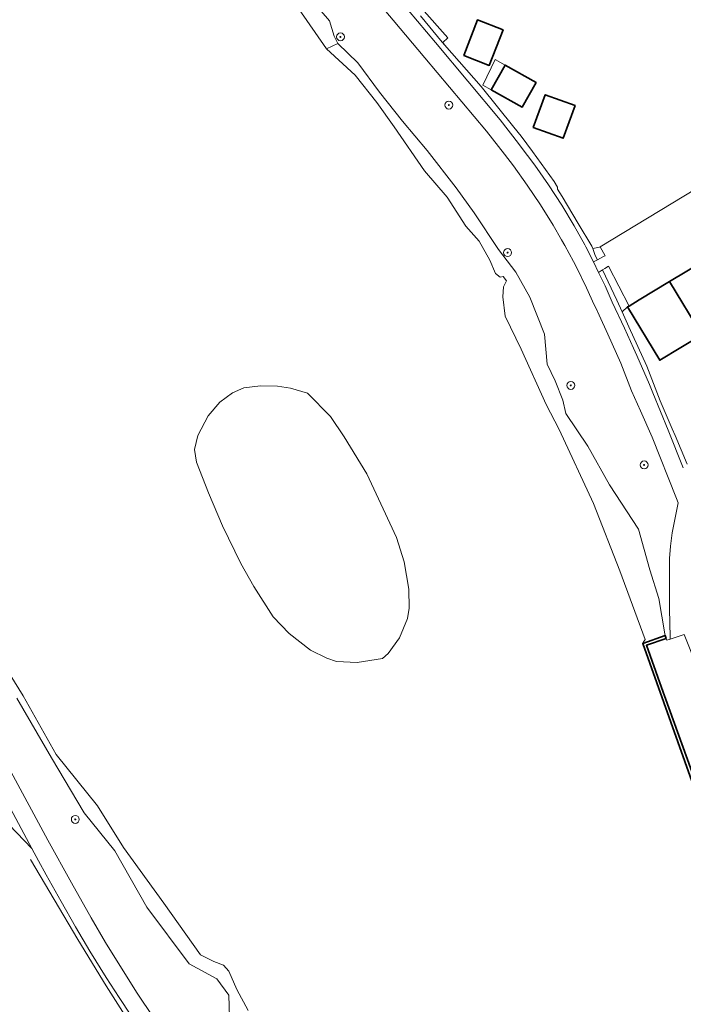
# Model space of a CAD drawing. Extents: x 147051 to 149075, y 463071 to 465537.
# Tile 33 of 229: x 147668 to 147735, y 463994 to 464094. Entities that reach past the tile are written whole.
import ezdxf

# ---------------------------------------------------------------- set-up
doc = ezdxf.new("R2010")
doc.units = 0
doc.header["$LTSCALE"] = 0.5
doc.layers.get('0').update_dxf_attribs({"linetype": 'CONTINUOUS'})
for name, color, linetype, lineweight in [('B-PV-GK-BESCHOEIING-G', 252, 'CONTINUOUS', 18), ('B-PV-GK-KADEMUUR-GV', 252, 'CONTINUOUS', 35), ('B-PV-GR-BEPLANTING_CULTUUR_BOSPLANTSOEN-GV', 252, 'CONTINUOUS', 18), ('B-PV-GR-BEPLANTING_CULTUUR_HEESTERS-GV', 252, 'CONTINUOUS', 18), ('B-PV-GR-BOOM-S', 252, 'CONTINUOUS', 25), ('B-PV-GR-GROENVOORZIENING-GV', 252, 'CONTINUOUS', 18), ('B-PV-IE-TERREINAFSCHEIDING_KUNSTMATIG_MUUR-G', 252, 'CONTINUOUS', 18), ('B-PV-OG-BEBOUWING-GV', 6, 'CONTINUOUS', 35), ('B-PV-OG-BEBOUWING_LUIFEL-GV', 6, 'CONTINUOUS', 18), ('B-PV-OG-TERREIN_BEGROEID-GV', 252, 'CONTINUOUS', 18), ('B-PV-OG-TERREIN_ERF-GV', 252, 'CONTINUOUS', 18), ('B-PV-OG-WATER_SLOOT-GV', 252, 'CONTINUOUS', 18), ('B-PV-VH-GESLOTENVERHARDING_BETON-GV', 252, 'CONTINUOUS', 18), ('B-PV-VH-HALFVERHARDING_GRIND-GV', 252, 'CONTINUOUS', 18), ('B-PV-VH-OPENVERHARDING_BETONSTRAATSTEEN-GV', 252, 'CONTINUOUS', 18), ('B-PV-VH-OPENVERHARDING_STRAATBAKSTEEN-GV', 252, 'CONTINUOUS', 18)]:
    doc.layers.add(name, color=color, linetype=linetype, lineweight=lineweight)
doc.styles.add('NLCS-ISO', font='NLCS-ISO.ttf')

# ---------------------------------------------------------------- blocks, each defined once
blk = doc.blocks.new('SGR-BOOM_GBKN-SO')
at = {"linetype": 'ByBlock', "lineweight": 18}
h = blk.add_hatch(color=0, dxfattribs=at)
h.dxf.hatch_style = 1
edge = h.paths.add_edge_path()
edge.add_arc((0, 0), 0.25, 0, 360)
at = {"color": 0, "linetype": 'ByBlock', "lineweight": 18}
for radius in [2, 0.25]:
    blk.add_circle((0, 0), radius, dxfattribs=at)
at = {"color": 0, "linetype": 'ByBlock', "lineweight": 18, "style": 'NLCS-ISO'}
blk.add_attdef('SOORT', (2.5, 0), '', height=1.5, dxfattribs=at)

msp = doc.modelspace()

# ---------------------------------------------------------------- linework, layer by layer
at = {"layer": 'B-PV-GK-BESCHOEIING-G', "flags": 128}
for points in [[(147733.026, 464031.605), (147730.784, 464030.804)], [(147730.784, 464030.804), (147735.735, 464016.931), (147737.082, 464013.479), (147738.042, 464013.846)]]:
    msp.add_lwpolyline(points, dxfattribs=at)
at = {"layer": 'B-PV-GK-KADEMUUR-GV', "flags": 128}
msp.add_lwpolyline([(147737.239, 464013.873), (147736.014, 464017.06), (147732.655, 464026.369), (147731.159, 464030.627), (147733.135, 464031.318), (147733.026, 464031.605), (147730.784, 464030.804), (147735.735, 464016.931), (147737.082, 464013.479), (147738.042, 464013.846), (147739.095, 464014.249), (147738.996, 464014.524)], close=True, dxfattribs=at)
at = {"layer": 'B-PV-GR-BEPLANTING_CULTUUR_BOSPLANTSOEN-GV', "flags": 128}
msp.add_lwpolyline([(147703, 464047.897), (147700.717, 464051.594), (147699.354, 464053.655), (147697.052, 464055.999), (147695.345, 464056.524), (147694.017, 464056.725), (147692.326, 464056.73), (147690.649, 464056.539), (147689.506, 464056.052), (147688.223, 464055.096), (147687.059, 464053.724), (147686.002, 464051.754), (147685.658, 464050.322), (147685.885, 464049.048), (147687.085, 464045.957), (147688.493, 464042.66), (147690.32, 464038.857), (147691.646, 464036.547), (147693.6, 464033.5), (147695.196, 464031.803), (147697.351, 464030.136), (147698.994, 464029.311), (147699.971, 464028.991), (147702.028, 464028.884), (147704.602, 464029.287), (147705.158, 464029.81), (147706.283, 464031.377), (147707.093, 464033.307), (147707.282, 464034.375), (147707.234, 464036.261), (147706.778, 464039.03), (147706.011, 464041.472), (147704.657, 464044.353)], close=True, dxfattribs=at)
at = {"layer": 'B-PV-GR-BEPLANTING_CULTUUR_HEESTERS-GV', "flags": 128}
for points in [[(147727.001, 464069.846), (147726.495, 464070.756), (147726.423, 464070.718), (147725.748, 464070.559), (147726.007, 464069.861), (147726.232, 464069.438), (147726.843, 464069.763)], [(147726.728, 464068.417), (147728.174, 464065.377), (147728.704, 464064.203), (147729.256, 464064.694), (147729.405, 464064.783), (147727.341, 464068.792), (147726.963, 464068.568)]]:
    msp.add_lwpolyline(points, close=True, dxfattribs=at)
at = {"layer": 'B-PV-GR-GROENVOORZIENING-GV', "flags": 128}
for points in [[(147696.346, 464096.925), (147699.246, 464093.496), (147699.725, 464091.941), (147700.077, 464091.211), (147702.103, 464089.253), (147704.301, 464086.329), (147706.592, 464083.393), (147709.078, 464080.458), (147712.019, 464076.685), (147713.817, 464074.172), (147716.266, 464070.474), (147718.004, 464068.198), (147719.412, 464065.67), (147720.895, 464061.936), (147721.157, 464058.944), (147721.982, 464057.263), (147722.735, 464055.316), (147723.045, 464053.962), (147725.249, 464050.681), (147727.449, 464046.774), (147730.368, 464042.317), (147731.507, 464038.217), (147732.388, 464035.317), (147733.015, 464031.768), (147733.026, 464031.605), (147733.135, 464031.318), (147733.207, 464031.128), (147733.537, 464031.238), (147733.531, 464031.456), (147733.459, 464034.254), (147733.459, 464034.409), (147733.463, 464036.871), (147733.472, 464038.213), (147733.48, 464039.366), (147733.564, 464040.593), (147733.757, 464041.955), (147734.331, 464044.953), (147734.176, 464045.386), (147731.728, 464051.589), (147730.539, 464054.239), (147729.635, 464056.253), (147728.567, 464059.032), (147727.263, 464061.964), (147726.38, 464063.864), (147726.018, 464064.664), (147725.906, 464064.897), (147725.13, 464066.619), (147724.076, 464068.763), (147723.8, 464069.28), (147722.951, 464070.87), (147722.62, 464071.443), (147721.756, 464072.938), (147720.492, 464074.965), (147719.162, 464076.949), (147717.765, 464078.887), (147716.852, 464080.083), (147715.055, 464082.395), (147708.842, 464089.784), (147705.67, 464093.556), (147702.019, 464097.93)], [(147695.289, 464095.98), (147698.937, 464090.665), (147700.077, 464091.211), (147699.725, 464091.941), (147699.246, 464093.496), (147696.346, 464096.925)], [(147689.204, 463993.179), (147689.125, 463995.391), (147687.906, 463997.046), (147685.144, 463998.538), (147680.866, 464004.253), (147677.664, 464009.931), (147674.579, 464013.743), (147671.279, 464019.302), (147667.785, 464025.293)], [(147666.936, 464018.357), (147670.909, 464010.994), (147673.3, 464006.708), (147675.272, 464003.172), (147676.716, 464000.709), (147678.318, 463998.111), (147679.881, 463995.602), (147681.549, 463993.147)]]:
    msp.add_lwpolyline(points, dxfattribs=at)
at = {"layer": 'B-PV-IE-TERREINAFSCHEIDING_KUNSTMATIG_MUUR-G', "flags": 128}
for points in [[(147703.342, 464105.557), (147702.136, 464102.447), (147704.53, 464099.524), (147708.529, 464094.758), (147711.148, 464091.784), (147710.647, 464091.326)], [(147669.146, 464009.065), (147673.931, 464000.992), (147676.77, 463996.339), (147678.662, 463993.38), (147680.724, 463990.395), (147683.729, 463986.128), (147686.45, 463982.42), (147689.565, 463978.152), (147690.186, 463977.39), (147694.862, 463971.978)]]:
    msp.add_lwpolyline(points, dxfattribs=at)
at = {"layer": 'B-PV-OG-BEBOUWING-GV', "flags": 128}
for points in [[(147712.762, 464090.001), (147715.336, 464089.006), (147716.721, 464092.588), (147714.146, 464093.583)], [(147720.045, 464087.29), (147716.924, 464089.045), (147715.527, 464086.559), (147718.648, 464084.805)], [(147723.97, 464084.958), (147720.966, 464086.062), (147719.756, 464082.773), (147722.76, 464081.668)], [(147736.725, 464061.871), (147740.039, 464063.87), (147736.788, 464069.235), (147733.474, 464067.236)], [(147730.434, 464065.402), (147729.405, 464064.783), (147729.256, 464064.694), (147732.498, 464059.32), (147736.725, 464061.871), (147733.474, 464067.236)]]:
    msp.add_lwpolyline(points, close=True, dxfattribs=at)
at = {"layer": 'B-PV-OG-BEBOUWING_LUIFEL-GV', "flags": 128}
msp.add_lwpolyline([(147716.924, 464089.045), (147715.93, 464089.604), (147714.696, 464087.026), (147715.527, 464086.559)], close=True, dxfattribs=at)
at = {"layer": 'B-PV-OG-TERREIN_BEGROEID-GV', "flags": 128}
for points in [[(147708.411, 464093.986), (147710.601, 464091.356), (147710.845, 464091.078), (147710.647, 464091.326), (147711.148, 464091.784), (147708.529, 464094.758)], [(147691.059, 463993.863), (147689.92, 463995.947), (147689.132, 463997.822), (147688.601, 463998.411), (147687.615, 463998.774), (147686.267, 463999.461), (147682.583, 464004.66), (147678.505, 464010.262), (147675.888, 464014.471), (147671.743, 464019.625), (147668.425, 464025.545), (147664.749, 464031.432)], [(147667.785, 464025.293), (147671.279, 464019.302), (147674.579, 464013.743), (147677.664, 464009.931), (147680.866, 464004.253), (147685.144, 463998.538), (147687.906, 463997.046), (147689.125, 463995.391), (147689.204, 463993.179)]]:
    msp.add_lwpolyline(points, dxfattribs=at)
msp.add_lwpolyline([(147701.824, 464088.015), (147704.005, 464085.266), (147705.773, 464082.817), (147708.813, 464078.389), (147711.095, 464075.73), (147712.976, 464072.817), (147714.322, 464071.312), (147715.4, 464069.386), (147715.964, 464068.068), (147716.417, 464067.693), (147716.733, 464067.76), (147717.085, 464067.33), (147716.778, 464066.707), (147716.705, 464065.723), (147716.949, 464063.77), (147718.554, 464060.423), (147721.077, 464054.86), (147722.361, 464052.353), (147725.828, 464044.889), (147728.475, 464038.12), (147731.026, 464031.188), (147730.824, 464030.912), (147730.784, 464030.804), (147733.026, 464031.605), (147733.015, 464031.768), (147732.388, 464035.317), (147731.507, 464038.217), (147730.368, 464042.317), (147727.449, 464046.774), (147725.249, 464050.681), (147723.045, 464053.962), (147722.735, 464055.316), (147721.982, 464057.263), (147721.157, 464058.944), (147720.895, 464061.936), (147719.412, 464065.67), (147718.004, 464068.198), (147716.266, 464070.474), (147713.817, 464074.172), (147712.019, 464076.685), (147709.078, 464080.458), (147706.592, 464083.393), (147704.301, 464086.329), (147702.103, 464089.253), (147700.077, 464091.211), (147698.937, 464090.665)], close=True, dxfattribs=at)
at = {"layer": 'B-PV-OG-TERREIN_ERF-GV', "flags": 128}
for points in [[(147708.529, 464094.758), (147711.148, 464091.784), (147710.647, 464091.326), (147710.845, 464091.078), (147714.52, 464086.894), (147717.795, 464082.797), (147718.543, 464081.871), (147719.672, 464080.326), (147721.858, 464077.322), (147722.206, 464076.754), (147722.2, 464076.554), (147722.665, 464075.808), (147724.293, 464073.079), (147725.661, 464070.793), (147725.748, 464070.559), (147726.423, 464070.718), (147726.495, 464070.756), (147754.155, 464087.475)], [(147736.725, 464061.871), (147732.498, 464059.32), (147729.256, 464064.694), (147728.704, 464064.203), (147729.385, 464062.694), (147731.201, 464058.73), (147731.702, 464057.403), (147732.524, 464055.224), (147733.755, 464052.407), (147734.048, 464051.737), (147735.237, 464048.86)], [(147680.059, 463992.129), (147678.413, 463994.656), (147678.087, 463995.158), (147676.779, 463997.174), (147675.149, 463999.831), (147673.682, 464002.288), (147672.253, 464004.821), (147670.75, 464007.512), (147669.969, 464008.923), (147669.293, 464010.144), (147667.003, 464012.553)]]:
    msp.add_lwpolyline(points, dxfattribs=at)
for points in [[(147712.762, 464090.001), (147714.146, 464093.583), (147716.721, 464092.588), (147715.336, 464089.006)], [(147720.045, 464087.29), (147718.648, 464084.805), (147715.527, 464086.559), (147716.924, 464089.045)], [(147723.97, 464084.958), (147722.76, 464081.668), (147719.756, 464082.773), (147720.966, 464086.062)]]:
    msp.add_lwpolyline(points, close=True, dxfattribs=at)
at = {"layer": 'B-PV-OG-WATER_SLOOT-GV', "flags": 128}
for points in [[(147735.735, 464016.931), (147730.784, 464030.804), (147730.824, 464030.912), (147731.026, 464031.188), (147728.475, 464038.12), (147725.828, 464044.889), (147722.361, 464052.353), (147721.077, 464054.86), (147718.554, 464060.423), (147716.949, 464063.77), (147716.705, 464065.723), (147716.778, 464066.707), (147717.085, 464067.33), (147716.733, 464067.76), (147716.417, 464067.693), (147715.964, 464068.068), (147715.4, 464069.386), (147714.322, 464071.312), (147712.976, 464072.817), (147711.095, 464075.73), (147708.813, 464078.389), (147705.773, 464082.817), (147704.005, 464085.266), (147701.824, 464088.015), (147698.937, 464090.665), (147695.289, 464095.98)], [(147664.749, 464031.432), (147668.425, 464025.545), (147671.743, 464019.625), (147675.888, 464014.471), (147678.505, 464010.262), (147682.583, 464004.66), (147686.267, 463999.461), (147687.615, 463998.774), (147688.601, 463998.411), (147689.132, 463997.822), (147689.92, 463995.947), (147691.059, 463993.863)]]:
    msp.add_lwpolyline(points, dxfattribs=at)
msp.add_lwpolyline([(147704.657, 464044.353), (147706.011, 464041.472), (147706.778, 464039.03), (147707.234, 464036.261), (147707.282, 464034.375), (147707.093, 464033.307), (147706.283, 464031.377), (147705.158, 464029.81), (147704.602, 464029.287), (147702.028, 464028.884), (147699.971, 464028.991), (147698.994, 464029.311), (147697.351, 464030.136), (147695.196, 464031.803), (147693.6, 464033.5), (147691.646, 464036.547), (147690.32, 464038.857), (147688.493, 464042.66), (147687.085, 464045.957), (147685.885, 464049.048), (147685.658, 464050.322), (147686.002, 464051.754), (147687.059, 464053.724), (147688.223, 464055.096), (147689.506, 464056.052), (147690.649, 464056.539), (147692.326, 464056.73), (147694.017, 464056.725), (147695.345, 464056.524), (147697.052, 464055.999), (147699.354, 464053.655), (147700.717, 464051.594), (147703, 464047.897)], close=True, dxfattribs=at)
at = {"layer": 'B-PV-VH-GESLOTENVERHARDING_BETON-GV', "flags": 128}
for points in [[(147702.019, 464097.93), (147705.67, 464093.556), (147708.842, 464089.784), (147715.055, 464082.395), (147716.852, 464080.083), (147717.765, 464078.887), (147719.162, 464076.949), (147720.492, 464074.965), (147721.756, 464072.938), (147722.62, 464071.443), (147722.951, 464070.87), (147723.8, 464069.28), (147724.076, 464068.763), (147725.13, 464066.619), (147725.906, 464064.897), (147726.018, 464064.664), (147726.38, 464063.864), (147727.263, 464061.964), (147728.567, 464059.032), (147729.635, 464056.253), (147730.539, 464054.239), (147731.728, 464051.589), (147734.176, 464045.386), (147734.331, 464044.953), (147733.757, 464041.955), (147733.564, 464040.593), (147733.48, 464039.366), (147733.472, 464038.213), (147733.463, 464036.871), (147733.459, 464034.409), (147733.459, 464034.254), (147733.531, 464031.456), (147733.537, 464031.238), (147734.947, 464031.707)], [(147734.864, 464048.497), (147733.331, 464052.266), (147731.795, 464056.041), (147731.453, 464056.882), (147730.197, 464059.793), (147729.852, 464060.555), (147728.948, 464062.554), (147727.718, 464065.167), (147726.992, 464066.807), (147726.342, 464068.167), (147725.838, 464069.228), (147725.064, 464070.737), (147724.953, 464070.935), (147723.878, 464072.858), (147722.623, 464074.939), (147721.3, 464076.978), (147719.911, 464078.972), (147718.457, 464080.92), (147718.279, 464081.149), (147716.431, 464083.522), (147709.908, 464091.314), (147707.213, 464094.535)], [(147681.549, 463993.147), (147679.881, 463995.602), (147678.318, 463998.111), (147676.716, 464000.709), (147675.272, 464003.172), (147673.3, 464006.708), (147670.909, 464010.994), (147666.936, 464018.357)], [(147665.775, 464016.691), (147669.293, 464010.144), (147669.969, 464008.923), (147670.75, 464007.512), (147672.253, 464004.821), (147673.682, 464002.288), (147675.149, 463999.831), (147676.779, 463997.174), (147678.087, 463995.158), (147678.413, 463994.656), (147680.059, 463992.129)]]:
    msp.add_lwpolyline(points, dxfattribs=at)
at = {"layer": 'B-PV-VH-HALFVERHARDING_GRIND-GV', "flags": 128}
for points in [[(147707.213, 464094.535), (147709.908, 464091.314), (147716.431, 464083.522), (147718.279, 464081.149), (147718.457, 464080.92), (147719.911, 464078.972), (147721.3, 464076.978), (147722.623, 464074.939), (147723.878, 464072.858), (147724.953, 464070.935), (147725.064, 464070.737), (147725.838, 464069.228), (147726.232, 464069.438), (147726.007, 464069.861), (147725.748, 464070.559), (147725.661, 464070.793), (147724.293, 464073.079), (147722.665, 464075.808), (147722.2, 464076.554), (147722.206, 464076.754), (147721.858, 464077.322), (147719.672, 464080.326), (147718.543, 464081.871), (147717.795, 464082.797), (147714.52, 464086.894), (147710.845, 464091.078), (147710.601, 464091.356), (147708.411, 464093.986)], [(147735.237, 464048.86), (147734.048, 464051.737), (147733.755, 464052.407), (147732.524, 464055.224), (147731.702, 464057.403), (147731.201, 464058.73), (147729.385, 464062.694), (147728.704, 464064.203), (147728.174, 464065.377), (147726.728, 464068.417), (147726.342, 464068.167), (147726.992, 464066.807), (147727.718, 464065.167), (147728.948, 464062.554), (147729.852, 464060.555), (147730.197, 464059.793), (147731.453, 464056.882), (147731.795, 464056.041), (147733.331, 464052.266), (147734.864, 464048.497)], [(147667.003, 464012.553), (147669.293, 464010.144), (147665.775, 464016.691)]]:
    msp.add_lwpolyline(points, dxfattribs=at)
at = {"layer": 'B-PV-VH-OPENVERHARDING_BETONSTRAATSTEEN-GV', "flags": 128}
msp.add_lwpolyline([(147726.495, 464070.756), (147727.001, 464069.846), (147726.843, 464069.763), (147726.232, 464069.438), (147725.838, 464069.228), (147726.342, 464068.167), (147726.728, 464068.417), (147726.963, 464068.568), (147727.341, 464068.792), (147729.405, 464064.783), (147730.434, 464065.402), (147733.474, 464067.236), (147736.788, 464069.235), (147740.213, 464071.302), (147743.315, 464073.174), (147746.74, 464075.24), (147750.165, 464077.307), (147753.59, 464079.373), (147756.701, 464081.25), (147758.457, 464082.561), (147754.369, 464088.087), (147754.155, 464087.475)], close=True, dxfattribs=at)
at = {"layer": 'B-PV-VH-OPENVERHARDING_STRAATBAKSTEEN-GV', "flags": 128}
msp.add_lwpolyline([(147734.947, 464031.707), (147733.537, 464031.238), (147733.207, 464031.128), (147733.135, 464031.318), (147731.159, 464030.627), (147732.655, 464026.369), (147736.014, 464017.06), (147737.239, 464013.873), (147738.996, 464014.524), (147740.745, 464016.383), (147739.492, 464019.808), (147738.18, 464023.441), (147737.511, 464025.3)], close=True, dxfattribs=at)

# ---------------------------------------------------------------- block references
at = {"layer": 'B-PV-GR-BOOM-S', "xscale": 0.2, "yscale": 0.2, "zscale": 0.2}
for p in [(147700.361, 464091.885), (147711.265, 464085.012), (147717.178, 464070.158), (147723.543, 464056.788), (147730.924, 464048.786), (147673.673, 464013.09)]:
    msp.add_blockref('SGR-BOOM_GBKN-SO', p, dxfattribs=at)

doc.saveas('drawing.dxf')
